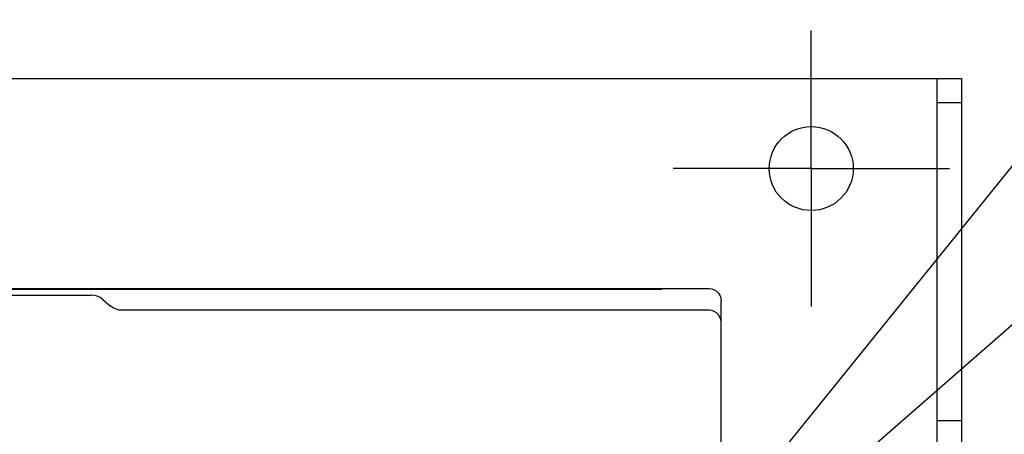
# Model space of a CAD drawing. Extents: x 123 to 1619, y 128 to 1105.
# Tile 25 of 32: x 927 to 1009, y 823 to 857. Entities that reach past the tile are written whole.
import ezdxf

# ---------------------------------------------------------------- set-up
doc = ezdxf.new("R2010")
doc.units = 0
doc.header["$LTSCALE"] = 92.4
doc.linetypes.add('CENTER', pattern=[0.6, 0.375, -0.075, 0.075, -0.075])
for name, color, linetype in [('ALL_AXIS', 7, 'CONTINUOUS'), ('ALL_FEATURES', 7, 'CONTINUOUS'), ('ALL_NOTE', 7, 'CONTINUOUS')]:
    doc.layers.add(name, color=color, linetype=linetype)

msp = doc.modelspace()

# ---------------------------------------------------------------- linework, layer by layer
at = {"layer": 'ALL_AXIS', "color": 7, "linetype": 'CENTER'}
for q in [(992.5, 856.5), (981, 845), (992.5, 833.5), (1004, 845)]:
    msp.add_line((992.5, 845), q, dxfattribs=at)
at = {"layer": 'ALL_AXIS', "color": 7, "linetype": 'CONTINUOUS'}
msp.add_circle((992.5, 845), 3.5, dxfattribs=at)
at = {"layer": 'ALL_FEATURES', "color": 7, "linetype": 'CONTINUOUS'}
for p, q in [((835, 852.5), (1005, 852.5)), ((1003, 822), (1003, 852.5)), ((1003, 850.5), (1005, 850.5)), ((856.21, 835), (984, 835)), ((867.9, 834.45), (932.553, 834.45)), ((979.478, 834.911), (979.053, 834.909)), ((980, 835), (979.918, 834.918)), ((980, 835), (980, 834.926)), ((980.2, 835), (980.052, 834.926)), ((933.519, 834.098), (934.181, 833.54)), ((985, 822), (985, 834)), ((984, 833.188), (935.147, 833.188)), ((1003, 824), (1005, 824))]:
    msp.add_line(p, q, dxfattribs=at)
at = {"layer": 'ALL_FEATURES', "color": 3, "linetype": 'CONTINUOUS'}
msp.add_line((1005, 852.5), (1005, 822), dxfattribs=at)
at = {"layer": 'ALL_FEATURES', "color": 7, "linetype": 'CONTINUOUS'}
for points in [[(979.053, 834.909), (861.73, 834.91), (861.522, 834.911), (861.336, 834.913), (861.178, 834.916), (861.057, 834.919), (860.979, 834.922), (860.948, 834.926)], [(933.519, 834.098), (933.304, 834.248), (933.067, 834.359), (932.814, 834.427), (932.553, 834.45)], [(980.052, 834.926), (980.021, 834.922), (979.943, 834.919), (979.822, 834.916), (979.664, 834.913), (979.478, 834.911)], [(984, 835), (984.223, 834.975), (984.434, 834.901), (984.623, 834.782), (984.782, 834.623), (984.901, 834.434), (984.975, 834.222), (985, 834)], [(935.147, 833.188), (934.886, 833.211), (934.633, 833.279), (934.396, 833.39), (934.181, 833.54)], [(985, 832.188), (984.975, 832.41), (984.901, 832.622), (984.782, 832.812), (984.623, 832.97), (984.434, 833.089), (984.222, 833.163), (984, 833.188)]]:
    msp.add_lwpolyline(points, dxfattribs=at)
at = {"layer": 'ALL_NOTE', "color": 2, "linetype": 'CONTINUOUS'}
for p, q in [((984, 813.952), (1034.5, 876.5)), ((984, 809.928), (1034.5, 854.111))]:
    msp.add_line(p, q, dxfattribs=at)

doc.saveas('drawing.dxf')
